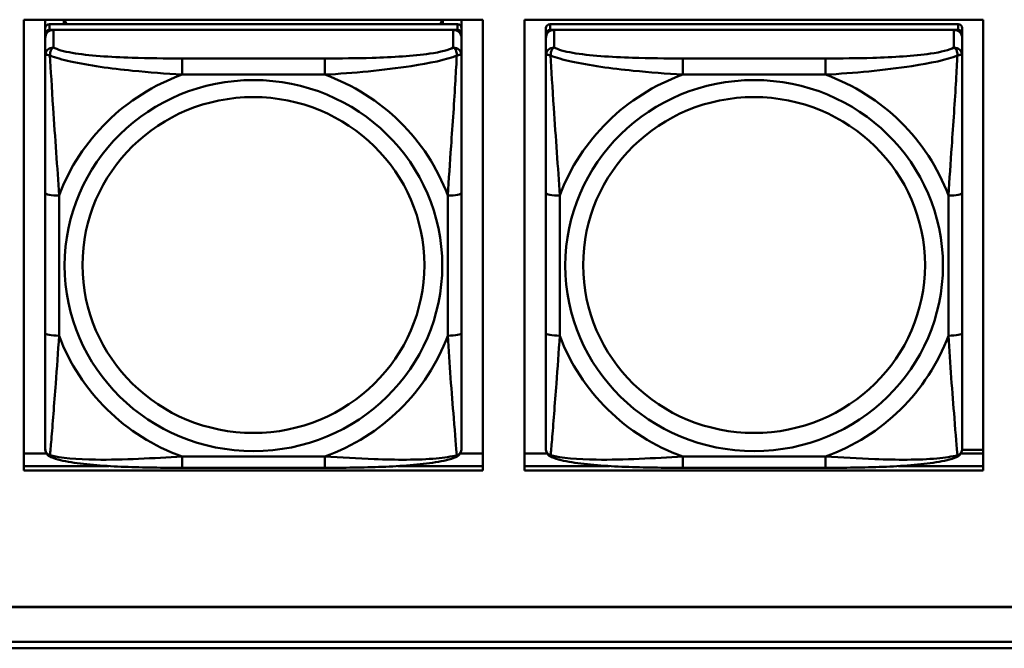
# Model space of a CAD drawing. Header units: inches. Extents: x 7.7 to 68.4, y -5.1 to 39.9.
# Tile 76 of 172: x 43.6 to 45, y 13.7 to 14.6. Entities that reach past the tile are written whole.
import ezdxf

# ---------------------------------------------------------------- set-up
doc = ezdxf.new("R2010")
doc.units = ezdxf.units.IN
doc.header["$MEASUREMENT"] = 0
doc.layers.add('Visible Edges(ROSSANSI)', color=7, linetype='Continuous', lineweight=50)
doc.layers.add('Visible Tangent Edges(ROSSANSI)', color=7, linetype='Continuous', lineweight=50)

msp = doc.modelspace()

# ---------------------------------------------------------------- linework, layer by layer
at = {"layer": 'Visible Edges(ROSSANSI)'}
for p, q in [((43.6061, 13.9499), (43.6061, 14.5886)), ((43.6061, 14.5886), (44.2566, 14.5886)), ((43.6362, 14.5765), (43.6362, 14.5886)), ((44.2208, 14.5823), (43.6421, 14.5823)), ((43.6628, 14.5823), (43.6628, 14.5886)), ((43.6665, 14.5823), (43.6634, 14.5886)), ((44.1995, 14.5886), (44.1964, 14.5823)), ((44.2002, 14.5886), (44.2002, 14.5823)), ((44.2267, 14.5886), (44.2267, 14.5765)), ((44.2566, 14.5886), (44.2566, 13.9499)), ((44.3161, 13.9499), (44.3161, 14.5886)), ((44.3161, 14.5886), (44.9666, 14.5886)), ((44.9308, 14.5823), (44.3521, 14.5823)), ((44.9666, 14.5886), (44.9666, 13.9499)), ((43.6362, 14.5765), (43.6362, 14.5683)), ((43.6362, 14.5625), (43.6362, 14.5683)), ((43.6421, 14.5741), (44.2208, 14.5741)), ((44.2149, 14.5741), (43.648, 14.5741)), ((44.2267, 14.5683), (44.2267, 14.5765)), ((44.2267, 14.5683), (44.2267, 14.5625)), ((44.3462, 14.5765), (44.3462, 14.5683)), ((44.3462, 14.5625), (44.3462, 14.5683)), ((44.3521, 14.5741), (44.9308, 14.5741)), ((44.9249, 14.5741), (44.358, 14.5741)), ((44.9367, 14.5683), (44.9367, 14.5765)), ((44.9367, 14.5683), (44.9367, 14.5625)), ((43.6362, 14.5625), (43.6362, 14.5376)), ((44.2267, 14.5376), (44.2267, 14.5625)), ((44.3462, 14.5625), (44.3462, 14.5376)), ((44.9367, 14.5376), (44.9367, 14.5625)), ((43.6362, 14.3431), (43.6362, 14.1445)), ((44.2267, 14.1445), (44.2267, 14.3431)), ((44.3462, 14.3431), (44.3462, 14.1445)), ((44.9367, 14.1445), (44.9367, 14.3431)), ((44.9366, 13.9788), (44.9666, 13.9788)), ((43.6061, 13.9736), (43.6383, 13.9736)), ((44.2246, 13.9736), (44.2566, 13.9736)), ((44.3161, 13.9736), (44.3483, 13.9736)), ((44.9346, 13.9736), (44.9666, 13.9736)), ((43.6061, 13.956), (43.7265, 13.956)), ((43.7265, 13.956), (43.6061, 13.956)), ((44.2566, 13.9499), (43.6061, 13.9499)), ((44.0326, 13.9536), (43.8303, 13.9536)), ((44.1364, 13.956), (44.2566, 13.956)), ((44.2566, 13.956), (44.1364, 13.956)), ((44.3161, 13.956), (44.4365, 13.956)), ((44.4365, 13.956), (44.3161, 13.956)), ((44.9666, 13.9499), (44.3161, 13.9499)), ((44.7426, 13.9536), (44.5403, 13.9536)), ((44.8464, 13.956), (44.9666, 13.956)), ((44.9666, 13.956), (44.8464, 13.956)), ((52.3122, 13.7561), (40.4174, 13.7561)), ((40.4175, 13.7565), (52.3122, 13.7565)), ((40.4675, 13.707), (52.3621, 13.707)), ((52.3623, 13.6977), (40.4676, 13.6977))]:
    msp.add_line(p, q, dxfattribs=at)
for centre, major_axis, start_param, end_param in [((43.6421, 14.5765), (-0.00591, 0), 4.712389, 6.283185), ((44.2208, 14.5765), (0.00591, 0), 0, 1.570796), ((44.3521, 14.5765), (-0.00591, 0), 4.712389, 6.283185), ((44.9308, 14.5765), (0.00591, 0), 0, 1.570796), ((43.6421, 14.5683), (-0.00591, 0), 4.712389, 6.283185), ((43.648, 14.5625), (-0.0118, 0), 4.712389, 6.283185), ((44.2149, 14.5625), (0.0118, 0), 0, 1.570796), ((44.2208, 14.5683), (0.00591, 0), 0, 1.570796), ((44.3521, 14.5683), (-0.00591, 0), 4.712389, 6.283185), ((44.358, 14.5625), (-0.0118, 0), 4.712389, 6.283185), ((44.9249, 14.5625), (0.0118, 0), 0, 1.570796), ((44.9308, 14.5683), (0.00591, 0), 0, 1.570796)]:
    msp.add_ellipse(centre, major_axis=major_axis, ratio=0.981793, start_param=start_param, end_param=end_param, dxfattribs=at)
for points, knots in [([(43.6362, 14.5376), (43.6362, 14.5285), (43.6362, 14.5132), (43.6362, 14.4961), (43.6362, 14.4697), (43.6362, 14.4394), (43.6362, 14.41), (43.6362, 14.3875), (43.6362, 14.3651), (43.6362, 14.3431)], [-0.7968224, -0.7968224, -0.7968224, -0.7968224, -0.6514613, -0.6514613, -0.6514613, -0.427691, -0.427691, -0.427691, -0.2569517, -0.2569517, -0.2569517, -0.2569517]), ([(44.2267, 14.3431), (44.2267, 14.3664), (44.2267, 14.3901), (44.2267, 14.4138), (44.2267, 14.4449), (44.2267, 14.4772), (44.2267, 14.504), (44.2267, 14.5179), (44.2267, 14.5299), (44.2267, 14.5376)], [0.2569537, 0.2569537, 0.2569537, 0.2569537, 0.4371919, 0.4371919, 0.4371919, 0.6739428, 0.6739428, 0.6739428, 0.7963818, 0.7963818, 0.7963818, 0.7963818]), ([(44.3462, 14.5376), (44.3462, 14.5285), (44.3462, 14.5132), (44.3462, 14.4961), (44.3462, 14.4697), (44.3462, 14.4394), (44.3462, 14.41), (44.3462, 14.3875), (44.3462, 14.3651), (44.3462, 14.3431)], [-0.7968224, -0.7968224, -0.7968224, -0.7968224, -0.6514613, -0.6514613, -0.6514613, -0.427691, -0.427691, -0.427691, -0.2569517, -0.2569517, -0.2569517, -0.2569517]), ([(44.9367, 14.3431), (44.9367, 14.3664), (44.9367, 14.3901), (44.9367, 14.4138), (44.9367, 14.4449), (44.9367, 14.4772), (44.9367, 14.504), (44.9367, 14.5179), (44.9367, 14.5299), (44.9367, 14.5376)], [0.2569537, 0.2569537, 0.2569537, 0.2569537, 0.4371919, 0.4371919, 0.4371919, 0.6739428, 0.6739428, 0.6739428, 0.7963818, 0.7963818, 0.7963818, 0.7963818]), ([(43.6362, 14.1445), (43.6362, 14.1213), (43.6362, 14.0979), (43.6362, 14.0757), (43.6362, 14.0466), (43.6362, 14.0183), (43.6362, 13.9994), (43.6362, 13.9897), (43.6362, 13.9828), (43.6362, 13.981)], [0.2569537, 0.2569537, 0.2569537, 0.2569537, 0.4371919, 0.4371919, 0.4371919, 0.6739428, 0.6739428, 0.6739428, 0.7963818, 0.7963818, 0.7963818, 0.7963818]), ([(44.2267, 13.981), (44.2267, 13.9832), (44.2267, 13.9924), (44.2267, 14.0051), (44.2267, 14.0247), (44.2267, 14.0516), (44.2267, 14.0793), (44.2267, 14.1004), (44.2267, 14.1225), (44.2267, 14.1445)], [-0.7968224, -0.7968224, -0.7968224, -0.7968224, -0.6514613, -0.6514613, -0.6514613, -0.427691, -0.427691, -0.427691, -0.2569517, -0.2569517, -0.2569517, -0.2569517]), ([(44.3462, 14.1445), (44.3462, 14.1213), (44.3462, 14.0979), (44.3462, 14.0757), (44.3462, 14.0466), (44.3462, 14.0183), (44.3462, 13.9994), (44.3462, 13.9897), (44.3462, 13.9828), (44.3462, 13.981)], [0.2569537, 0.2569537, 0.2569537, 0.2569537, 0.4371919, 0.4371919, 0.4371919, 0.6739428, 0.6739428, 0.6739428, 0.7963818, 0.7963818, 0.7963818, 0.7963818]), ([(44.9367, 13.981), (44.9367, 13.9832), (44.9367, 13.9924), (44.9367, 14.0051), (44.9367, 14.0247), (44.9367, 14.0516), (44.9367, 14.0793), (44.9367, 14.1004), (44.9367, 14.1225), (44.9367, 14.1445)], [-0.7968224, -0.7968224, -0.7968224, -0.7968224, -0.6514613, -0.6514613, -0.6514613, -0.427691, -0.427691, -0.427691, -0.2569517, -0.2569517, -0.2569517, -0.2569517]), ([(43.6442, 13.9687), (43.6432, 13.9691), (43.6421, 13.9698), (43.6401, 13.9713), (43.6392, 13.9723), (43.6379, 13.9742), (43.6374, 13.9752), (43.6367, 13.9771), (43.6365, 13.978), (43.6362, 13.9796), (43.6362, 13.9803), (43.6362, 13.981)], [0.02510739, 0.02510739, 0.02510739, 0.02510739, 0.03073999, 0.03073999, 0.03637259, 0.03637259, 0.0420052, 0.0420052, 0.0476378, 0.0476378, 0.0532704, 0.0532704, 0.0532704, 0.0532704]), ([(44.2187, 13.9687), (44.2198, 13.9691), (44.2208, 13.9698), (44.2228, 13.9713), (44.2237, 13.9723), (44.225, 13.9742), (44.2255, 13.9752), (44.2262, 13.9771), (44.2264, 13.978), (44.2267, 13.9796), (44.2267, 13.9803), (44.2267, 13.981)], [0.02510739, 0.02510739, 0.02510739, 0.02510739, 0.03073999, 0.03073999, 0.03637259, 0.03637259, 0.0420052, 0.0420052, 0.0476378, 0.0476378, 0.0532704, 0.0532704, 0.0532704, 0.0532704]), ([(44.3542, 13.9687), (44.3532, 13.9691), (44.3521, 13.9698), (44.3501, 13.9713), (44.3492, 13.9723), (44.3479, 13.9742), (44.3474, 13.9752), (44.3467, 13.9771), (44.3465, 13.978), (44.3462, 13.9796), (44.3462, 13.9803), (44.3462, 13.981)], [0.02510739, 0.02510739, 0.02510739, 0.02510739, 0.03073999, 0.03073999, 0.03637259, 0.03637259, 0.0420052, 0.0420052, 0.0476378, 0.0476378, 0.0532704, 0.0532704, 0.0532704, 0.0532704]), ([(44.9287, 13.9687), (44.9298, 13.9691), (44.9308, 13.9698), (44.9328, 13.9713), (44.9337, 13.9723), (44.935, 13.9742), (44.9355, 13.9752), (44.9362, 13.9771), (44.9364, 13.978), (44.9367, 13.9796), (44.9367, 13.9803), (44.9367, 13.981)], [0.02510739, 0.02510739, 0.02510739, 0.02510739, 0.03073999, 0.03073999, 0.03637259, 0.03637259, 0.0420052, 0.0420052, 0.0476378, 0.0476378, 0.0532704, 0.0532704, 0.0532704, 0.0532704]), ([(43.8303, 13.9536), (43.8168, 13.9536), (43.8031, 13.9536), (43.7758, 13.954), (43.7622, 13.9543), (43.7354, 13.9554), (43.7221, 13.9561), (43.6964, 13.9582), (43.6842, 13.9596), (43.6621, 13.9632), (43.6527, 13.9652), (43.6442, 13.9687)], [0.2569517, 0.2569517, 0.2569517, 0.2569517, 0.3597049, 0.3597049, 0.4624581, 0.4624581, 0.5652112, 0.5652112, 0.6679644, 0.6679644, 0.7707176, 0.7707176, 0.7707176, 0.7707176]), ([(44.2187, 13.9687), (44.2103, 13.9652), (44.2008, 13.9632), (44.1787, 13.9596), (44.1665, 13.9582), (44.1408, 13.9561), (44.1275, 13.9554), (44.1007, 13.9543), (44.0871, 13.954), (44.0598, 13.9536), (44.0461, 13.9536), (44.0326, 13.9536)], [-0.7703505, -0.7703505, -0.7703505, -0.7703505, -0.6676711, -0.6676711, -0.5649918, -0.5649918, -0.4623124, -0.4623124, -0.3596331, -0.3596331, -0.2569537, -0.2569537, -0.2569537, -0.2569537]), ([(44.5403, 13.9536), (44.5268, 13.9536), (44.5131, 13.9536), (44.4858, 13.954), (44.4722, 13.9543), (44.4454, 13.9554), (44.4321, 13.9561), (44.4064, 13.9582), (44.3942, 13.9596), (44.3721, 13.9632), (44.3627, 13.9652), (44.3542, 13.9687)], [0.2569517, 0.2569517, 0.2569517, 0.2569517, 0.3597049, 0.3597049, 0.4624581, 0.4624581, 0.5652112, 0.5652112, 0.6679644, 0.6679644, 0.7707176, 0.7707176, 0.7707176, 0.7707176]), ([(44.9287, 13.9687), (44.9203, 13.9652), (44.9108, 13.9632), (44.8887, 13.9596), (44.8765, 13.9582), (44.8508, 13.9561), (44.8375, 13.9554), (44.8107, 13.9543), (44.7971, 13.954), (44.7698, 13.9536), (44.7561, 13.9536), (44.7426, 13.9536)], [-0.7703505, -0.7703505, -0.7703505, -0.7703505, -0.6676711, -0.6676711, -0.5649918, -0.5649918, -0.4623124, -0.4623124, -0.3596331, -0.3596331, -0.2569537, -0.2569537, -0.2569537, -0.2569537])]:
    msp.add_open_spline(points, degree=3, knots=knots, dxfattribs=at)
at = {"layer": 'Visible Tangent Edges(ROSSANSI)'}
for p, q in [((43.6421, 14.5741), (43.6421, 14.5823)), ((44.2208, 14.5823), (44.2208, 14.5741)), ((44.3521, 14.5741), (44.3521, 14.5823)), ((44.9308, 14.5823), (44.9308, 14.5741)), ((43.648, 14.5492), (43.648, 14.5741)), ((44.2149, 14.5741), (44.2149, 14.5492)), ((44.358, 14.5492), (44.358, 14.5741)), ((44.9249, 14.5741), (44.9249, 14.5492)), ((43.8303, 14.5337), (43.8303, 14.5107)), ((44.0326, 14.5337), (43.8303, 14.5337)), ((44.0326, 14.5337), (44.0326, 14.5107)), ((44.5403, 14.5337), (44.5403, 14.5107)), ((44.7426, 14.5337), (44.5403, 14.5337)), ((44.7426, 14.5337), (44.7426, 14.5107)), ((43.8303, 14.5107), (44.0326, 14.5107)), ((44.5403, 14.5107), (44.7426, 14.5107)), ((43.6559, 14.1408), (43.6559, 14.3394)), ((44.2071, 14.3394), (44.2071, 14.1408)), ((44.3659, 14.1408), (44.3659, 14.3394)), ((44.9171, 14.3394), (44.9171, 14.1408)), ((44.0326, 13.9695), (43.8303, 13.9695)), ((43.8303, 13.9536), (43.8303, 13.9695)), ((44.0326, 13.9536), (44.0326, 13.9695)), ((44.7426, 13.9695), (44.5403, 13.9695)), ((44.5403, 13.9536), (44.5403, 13.9695)), ((44.7426, 13.9536), (44.7426, 13.9695))]:
    msp.add_line(p, q, dxfattribs=at)
for centre, major_axis, ratio, start_param, end_param in [((43.648, 14.5376), (-0.0118, 0), 0.981793, 4.712389, 6.283185), ((44.2149, 14.5376), (0.0118, 0), 0.981793, 0, 1.570796), ((44.358, 14.5376), (-0.0118, 0), 0.981793, 4.712389, 6.283185), ((44.9249, 14.5376), (0.0118, 0), 0.981793, 0, 1.570796), ((43.9315, 14.2401), (-0.2936, 0), 0.981793, 5.064156, 5.931419), ((43.9315, 14.2401), (0.2936, 0), 0.981793, 0.351767, 1.21903), ((44.6415, 14.2401), (-0.2936, 0), 0.981793, 5.064156, 5.931419), ((44.6415, 14.2401), (0.2936, 0), 0.981793, 0.351767, 1.21903), ((43.6559, 14.3431), (-0.0197, 0), 0.189952, 0, 1.570796), ((44.2071, 14.3431), (0.0197, 0), 0.189952, 4.712389, 6.283185), ((44.3659, 14.3431), (-0.0197, 0), 0.189952, 0, 1.570796), ((44.9171, 14.3431), (0.0197, 0), 0.189952, 4.712389, 6.283185), ((43.6559, 14.1445), (-0.0197, 0), 0.189952, 0, 1.570796), ((43.9315, 14.2401), (-0.2936, 0), 0.981793, 0.351767, 1.21903), ((43.9315, 14.2401), (0.2936, 0), 0.981793, 5.064156, 5.931419), ((44.2071, 14.1445), (0.0197, 0), 0.189952, 4.712389, 6.283185), ((44.3659, 14.1445), (-0.0197, 0), 0.189952, 0, 1.570796), ((44.6415, 14.2401), (-0.2936, 0), 0.981793, 0.351767, 1.21903), ((44.6415, 14.2401), (0.2936, 0), 0.981793, 5.064156, 5.931419), ((44.9171, 14.1445), (0.0197, 0), 0.189952, 4.712389, 6.283185)]:
    msp.add_ellipse(centre, major_axis=major_axis, ratio=ratio, start_param=start_param, end_param=end_param, dxfattribs=at)
for centre, major_axis in [((43.9315, 14.2401), (-0.2678, 0)), ((44.6415, 14.2401), (-0.2678, 0)), ((43.9315, 14.2409), (-0.2424, 0)), ((44.6415, 14.2409), (-0.2424, 0))]:
    msp.add_ellipse(centre, major_axis=major_axis, ratio=0.981793, dxfattribs=at)
for points, knots in [([(43.6362, 14.5376), (43.6362, 14.5379), (43.6363, 14.5381), (43.6365, 14.5384), (43.6367, 14.5386), (43.6371, 14.5387), (43.6372, 14.5388), (43.6376, 14.5388), (43.6377, 14.5388), (43.6381, 14.5388), (43.6384, 14.5388), (43.6393, 14.5387), (43.64, 14.5386), (43.6414, 14.5382), (43.6422, 14.538), (43.643, 14.5377)], [-0.0532704, -0.0532704, -0.0532704, -0.0532704, -0.04377373, -0.04377373, -0.03521335, -0.03521335, -0.02986312, -0.02986312, -0.02651922, -0.02651922, -0.01983142, -0.01983142, -0.00913095, -0.00913095, 0.00023197, 0.00023197, 0.00023197, 0.00023197]), ([(43.643, 14.5377), (43.643, 14.5388), (43.6431, 14.5398), (43.6433, 14.5418), (43.6435, 14.5428), (43.6439, 14.5443), (43.6441, 14.5448), (43.6445, 14.5455), (43.6446, 14.5457), (43.6449, 14.5463), (43.6451, 14.5466), (43.6457, 14.5474), (43.6461, 14.5478), (43.647, 14.5486), (43.6475, 14.5489), (43.648, 14.5492)], [-0.00023197, -0.00023197, -0.00023197, -0.00023197, 0.00913095, 0.00913095, 0.01983142, 0.01983142, 0.02651922, 0.02651922, 0.02986312, 0.02986312, 0.03521335, 0.03521335, 0.04377373, 0.04377373, 0.0532704, 0.0532704, 0.0532704, 0.0532704]), ([(43.643, 14.5377), (43.6507, 14.5348), (43.6607, 14.5319), (43.6977, 14.5237), (43.7295, 14.5194), (43.7837, 14.5139), (43.8069, 14.512), (43.8303, 14.5107)], [-0.7478145, -0.7478145, -0.7478145, -0.7478145, -0.6493253, -0.6493253, -0.427691, -0.427691, -0.2569537, -0.2569537, -0.2569537, -0.2569537]), ([(43.6559, 14.3394), (43.6535, 14.3791), (43.6502, 14.4213), (43.6456, 14.4912), (43.644, 14.5187), (43.643, 14.5377)], [0.2569517, 0.2569517, 0.2569517, 0.2569517, 0.5559983, 0.5559983, 0.7482818, 0.7482818, 0.7482818, 0.7482818]), ([(43.8303, 14.5337), (43.8067, 14.5337), (43.7827, 14.5339), (43.7593, 14.5347), (43.7286, 14.5356), (43.6977, 14.5376), (43.6745, 14.5416), (43.6625, 14.5437), (43.6529, 14.5463), (43.648, 14.5492)], [0.2569537, 0.2569537, 0.2569537, 0.2569537, 0.4371919, 0.4371919, 0.4371919, 0.6739428, 0.6739428, 0.6739428, 0.7963818, 0.7963818, 0.7963818, 0.7963818]), ([(44.2149, 14.5492), (44.2092, 14.5457), (44.1967, 14.5427), (44.1815, 14.5405), (44.1581, 14.5371), (44.1289, 14.5354), (44.0999, 14.5345), (44.0777, 14.5339), (44.055, 14.5337), (44.0326, 14.5337)], [-0.7968224, -0.7968224, -0.7968224, -0.7968224, -0.6514613, -0.6514613, -0.6514613, -0.427691, -0.427691, -0.427691, -0.2569517, -0.2569517, -0.2569517, -0.2569517]), ([(44.0326, 14.5107), (44.0731, 14.513), (44.1155, 14.5168), (44.1811, 14.5268), (44.2055, 14.5319), (44.2199, 14.5377)], [0.2569517, 0.2569517, 0.2569517, 0.2569517, 0.5559983, 0.5559983, 0.7482818, 0.7482818, 0.7482818, 0.7482818]), ([(44.2199, 14.5377), (44.2194, 14.5277), (44.2187, 14.5156), (44.2163, 14.4735), (44.214, 14.4404), (44.2101, 14.3853), (44.2085, 14.3623), (44.2071, 14.3394)], [-0.7478145, -0.7478145, -0.7478145, -0.7478145, -0.6493253, -0.6493253, -0.427691, -0.427691, -0.2569537, -0.2569537, -0.2569537, -0.2569537]), ([(44.2149, 14.5492), (44.2155, 14.5489), (44.216, 14.5486), (44.2168, 14.5478), (44.2172, 14.5474), (44.2178, 14.5466), (44.218, 14.5463), (44.2183, 14.5457), (44.2185, 14.5455), (44.2188, 14.5448), (44.219, 14.5443), (44.2194, 14.5428), (44.2196, 14.5418), (44.2199, 14.5398), (44.2199, 14.5388), (44.2199, 14.5377)], [-0.0532704, -0.0532704, -0.0532704, -0.0532704, -0.04377373, -0.04377373, -0.03521335, -0.03521335, -0.02986312, -0.02986312, -0.02651922, -0.02651922, -0.01983142, -0.01983142, -0.00913095, -0.00913095, 0.00023197, 0.00023197, 0.00023197, 0.00023197]), ([(44.2199, 14.5377), (44.2207, 14.538), (44.2215, 14.5382), (44.2229, 14.5386), (44.2236, 14.5387), (44.2245, 14.5388), (44.2248, 14.5388), (44.2252, 14.5388), (44.2254, 14.5388), (44.2257, 14.5388), (44.2259, 14.5387), (44.2262, 14.5386), (44.2264, 14.5384), (44.2267, 14.5381), (44.2267, 14.5379), (44.2267, 14.5376)], [-0.00023197, -0.00023197, -0.00023197, -0.00023197, 0.00913095, 0.00913095, 0.01983142, 0.01983142, 0.02651922, 0.02651922, 0.02986312, 0.02986312, 0.03521335, 0.03521335, 0.04377373, 0.04377373, 0.0532704, 0.0532704, 0.0532704, 0.0532704]), ([(44.3462, 14.5376), (44.3462, 14.5379), (44.3463, 14.5381), (44.3465, 14.5384), (44.3467, 14.5386), (44.3471, 14.5387), (44.3472, 14.5388), (44.3476, 14.5388), (44.3477, 14.5388), (44.3481, 14.5388), (44.3484, 14.5388), (44.3493, 14.5387), (44.35, 14.5386), (44.3514, 14.5382), (44.3522, 14.538), (44.353, 14.5377)], [-0.0532704, -0.0532704, -0.0532704, -0.0532704, -0.04377373, -0.04377373, -0.03521335, -0.03521335, -0.02986312, -0.02986312, -0.02651922, -0.02651922, -0.01983142, -0.01983142, -0.00913095, -0.00913095, 0.00023197, 0.00023197, 0.00023197, 0.00023197]), ([(44.353, 14.5377), (44.353, 14.5388), (44.3531, 14.5398), (44.3533, 14.5418), (44.3535, 14.5428), (44.3539, 14.5443), (44.3541, 14.5448), (44.3545, 14.5455), (44.3546, 14.5457), (44.3549, 14.5463), (44.3551, 14.5466), (44.3557, 14.5474), (44.3561, 14.5478), (44.357, 14.5486), (44.3575, 14.5489), (44.358, 14.5492)], [-0.00023197, -0.00023197, -0.00023197, -0.00023197, 0.00913095, 0.00913095, 0.01983142, 0.01983142, 0.02651922, 0.02651922, 0.02986312, 0.02986312, 0.03521335, 0.03521335, 0.04377373, 0.04377373, 0.0532704, 0.0532704, 0.0532704, 0.0532704]), ([(44.353, 14.5377), (44.3607, 14.5348), (44.3707, 14.5319), (44.4077, 14.5237), (44.4395, 14.5194), (44.4937, 14.5139), (44.5169, 14.512), (44.5403, 14.5107)], [-0.7478145, -0.7478145, -0.7478145, -0.7478145, -0.6493253, -0.6493253, -0.427691, -0.427691, -0.2569537, -0.2569537, -0.2569537, -0.2569537]), ([(44.3659, 14.3394), (44.3635, 14.3791), (44.3602, 14.4213), (44.3556, 14.4912), (44.354, 14.5187), (44.353, 14.5377)], [0.2569517, 0.2569517, 0.2569517, 0.2569517, 0.5559983, 0.5559983, 0.7482818, 0.7482818, 0.7482818, 0.7482818]), ([(44.5403, 14.5337), (44.5167, 14.5337), (44.4927, 14.5339), (44.4693, 14.5347), (44.4386, 14.5356), (44.4077, 14.5376), (44.3845, 14.5416), (44.3725, 14.5437), (44.3629, 14.5463), (44.358, 14.5492)], [0.2569537, 0.2569537, 0.2569537, 0.2569537, 0.4371919, 0.4371919, 0.4371919, 0.6739428, 0.6739428, 0.6739428, 0.7963818, 0.7963818, 0.7963818, 0.7963818]), ([(44.9249, 14.5492), (44.9192, 14.5457), (44.9067, 14.5427), (44.8915, 14.5405), (44.8681, 14.5371), (44.8389, 14.5354), (44.8099, 14.5345), (44.7877, 14.5339), (44.765, 14.5337), (44.7426, 14.5337)], [-0.7968224, -0.7968224, -0.7968224, -0.7968224, -0.6514613, -0.6514613, -0.6514613, -0.427691, -0.427691, -0.427691, -0.2569517, -0.2569517, -0.2569517, -0.2569517]), ([(44.7426, 14.5107), (44.7831, 14.513), (44.8255, 14.5168), (44.8911, 14.5268), (44.9155, 14.5319), (44.9299, 14.5377)], [0.2569517, 0.2569517, 0.2569517, 0.2569517, 0.5559983, 0.5559983, 0.7482818, 0.7482818, 0.7482818, 0.7482818]), ([(44.9299, 14.5377), (44.9294, 14.5277), (44.9287, 14.5156), (44.9263, 14.4735), (44.924, 14.4404), (44.9201, 14.3853), (44.9185, 14.3623), (44.9171, 14.3394)], [-0.7478145, -0.7478145, -0.7478145, -0.7478145, -0.6493253, -0.6493253, -0.427691, -0.427691, -0.2569537, -0.2569537, -0.2569537, -0.2569537]), ([(44.9249, 14.5492), (44.9255, 14.5489), (44.926, 14.5486), (44.9268, 14.5478), (44.9272, 14.5474), (44.9278, 14.5466), (44.928, 14.5463), (44.9283, 14.5457), (44.9285, 14.5455), (44.9288, 14.5448), (44.929, 14.5443), (44.9294, 14.5428), (44.9296, 14.5418), (44.9299, 14.5398), (44.9299, 14.5388), (44.9299, 14.5377)], [-0.0532704, -0.0532704, -0.0532704, -0.0532704, -0.04377373, -0.04377373, -0.03521335, -0.03521335, -0.02986312, -0.02986312, -0.02651922, -0.02651922, -0.01983142, -0.01983142, -0.00913095, -0.00913095, 0.00023197, 0.00023197, 0.00023197, 0.00023197]), ([(44.9299, 14.5377), (44.9307, 14.538), (44.9315, 14.5382), (44.9329, 14.5386), (44.9336, 14.5387), (44.9345, 14.5388), (44.9348, 14.5388), (44.9352, 14.5388), (44.9354, 14.5388), (44.9357, 14.5388), (44.9359, 14.5387), (44.9362, 14.5386), (44.9364, 14.5384), (44.9367, 14.5381), (44.9367, 14.5379), (44.9367, 14.5376)], [-0.00023197, -0.00023197, -0.00023197, -0.00023197, 0.00913095, 0.00913095, 0.01983142, 0.01983142, 0.02651922, 0.02651922, 0.02986312, 0.02986312, 0.03521335, 0.03521335, 0.04377373, 0.04377373, 0.0532704, 0.0532704, 0.0532704, 0.0532704]), ([(43.643, 13.9714), (43.6435, 13.9764), (43.6442, 13.984), (43.6467, 14.0146), (43.6489, 14.0437), (43.6528, 14.0952), (43.6545, 14.1178), (43.6559, 14.1408)], [-0.7478145, -0.7478145, -0.7478145, -0.7478145, -0.6493253, -0.6493253, -0.427691, -0.427691, -0.2569537, -0.2569537, -0.2569537, -0.2569537]), ([(44.2071, 14.1408), (44.2094, 14.101), (44.2127, 14.06), (44.2174, 14.001), (44.219, 13.9806), (44.2199, 13.9714)], [0.2569517, 0.2569517, 0.2569517, 0.2569517, 0.5559983, 0.5559983, 0.7482818, 0.7482818, 0.7482818, 0.7482818]), ([(44.353, 13.9714), (44.3535, 13.9764), (44.3542, 13.984), (44.3567, 14.0146), (44.3589, 14.0437), (44.3628, 14.0952), (44.3645, 14.1178), (44.3659, 14.1408)], [-0.7478145, -0.7478145, -0.7478145, -0.7478145, -0.6493253, -0.6493253, -0.427691, -0.427691, -0.2569537, -0.2569537, -0.2569537, -0.2569537]), ([(44.9171, 14.1408), (44.9194, 14.101), (44.9227, 14.06), (44.9274, 14.001), (44.929, 13.9806), (44.9299, 13.9714)], [0.2569517, 0.2569517, 0.2569517, 0.2569517, 0.5559983, 0.5559983, 0.7482818, 0.7482818, 0.7482818, 0.7482818]), ([(43.643, 13.9714), (43.6422, 13.9716), (43.6414, 13.9719), (43.64, 13.9728), (43.6393, 13.9733), (43.6384, 13.9743), (43.6381, 13.9747), (43.6377, 13.9753), (43.6376, 13.9755), (43.6372, 13.9761), (43.6371, 13.9764), (43.6367, 13.9774), (43.6365, 13.978), (43.6363, 13.9794), (43.6362, 13.9802), (43.6362, 13.981)], [-0.00023197, -0.00023197, -0.00023197, -0.00023197, 0.00913095, 0.00913095, 0.01983142, 0.01983142, 0.02651922, 0.02651922, 0.02986312, 0.02986312, 0.03521335, 0.03521335, 0.04377373, 0.04377373, 0.0532704, 0.0532704, 0.0532704, 0.0532704]), ([(44.2267, 13.981), (44.2267, 13.9802), (44.2267, 13.9794), (44.2264, 13.978), (44.2262, 13.9774), (44.2259, 13.9764), (44.2257, 13.9761), (44.2254, 13.9755), (44.2252, 13.9753), (44.2248, 13.9747), (44.2245, 13.9743), (44.2236, 13.9733), (44.2229, 13.9728), (44.2215, 13.9719), (44.2207, 13.9716), (44.2199, 13.9714)], [-0.0532704, -0.0532704, -0.0532704, -0.0532704, -0.04377373, -0.04377373, -0.03521335, -0.03521335, -0.02986312, -0.02986312, -0.02651922, -0.02651922, -0.01983142, -0.01983142, -0.00913095, -0.00913095, 0.00023197, 0.00023197, 0.00023197, 0.00023197]), ([(44.353, 13.9714), (44.3522, 13.9716), (44.3514, 13.9719), (44.35, 13.9728), (44.3493, 13.9733), (44.3484, 13.9743), (44.3481, 13.9747), (44.3477, 13.9753), (44.3476, 13.9755), (44.3472, 13.9761), (44.3471, 13.9764), (44.3467, 13.9774), (44.3465, 13.978), (44.3463, 13.9794), (44.3462, 13.9802), (44.3462, 13.981)], [-0.00023197, -0.00023197, -0.00023197, -0.00023197, 0.00913095, 0.00913095, 0.01983142, 0.01983142, 0.02651922, 0.02651922, 0.02986312, 0.02986312, 0.03521335, 0.03521335, 0.04377373, 0.04377373, 0.0532704, 0.0532704, 0.0532704, 0.0532704]), ([(44.9367, 13.981), (44.9367, 13.9802), (44.9367, 13.9794), (44.9364, 13.978), (44.9362, 13.9774), (44.9359, 13.9764), (44.9357, 13.9761), (44.9354, 13.9755), (44.9352, 13.9753), (44.9348, 13.9747), (44.9345, 13.9743), (44.9336, 13.9733), (44.9329, 13.9728), (44.9315, 13.9719), (44.9307, 13.9716), (44.9299, 13.9714)], [-0.0532704, -0.0532704, -0.0532704, -0.0532704, -0.04377373, -0.04377373, -0.03521335, -0.03521335, -0.02986312, -0.02986312, -0.02651922, -0.02651922, -0.01983142, -0.01983142, -0.00913095, -0.00913095, 0.00023197, 0.00023197, 0.00023197, 0.00023197]), ([(43.6442, 13.9687), (43.6441, 13.9688), (43.6439, 13.9689), (43.6435, 13.9692), (43.6433, 13.9695), (43.6431, 13.9703), (43.643, 13.9708), (43.643, 13.9714)], [-0.02510739, -0.02510739, -0.02510739, -0.02510739, -0.01983142, -0.01983142, -0.00913095, -0.00913095, 0.00023197, 0.00023197, 0.00023197, 0.00023197]), ([(43.8303, 13.9695), (43.7898, 13.9672), (43.7475, 13.9645), (43.6818, 13.9655), (43.6574, 13.9674), (43.643, 13.9714)], [0.2569517, 0.2569517, 0.2569517, 0.2569517, 0.5559983, 0.5559983, 0.7482818, 0.7482818, 0.7482818, 0.7482818]), ([(44.2199, 13.9714), (44.2122, 13.9694), (44.2022, 13.9678), (44.1652, 13.9645), (44.1335, 13.9647), (44.0792, 13.9667), (44.056, 13.9681), (44.0326, 13.9695)], [-0.7478145, -0.7478145, -0.7478145, -0.7478145, -0.6493253, -0.6493253, -0.427691, -0.427691, -0.2569537, -0.2569537, -0.2569537, -0.2569537]), ([(44.2199, 13.9714), (44.2199, 13.9708), (44.2199, 13.9703), (44.2196, 13.9695), (44.2194, 13.9692), (44.219, 13.9689), (44.2189, 13.9688), (44.2187, 13.9687)], [-0.00023197, -0.00023197, -0.00023197, -0.00023197, 0.00913095, 0.00913095, 0.01983142, 0.01983142, 0.02510739, 0.02510739, 0.02510739, 0.02510739]), ([(44.3542, 13.9687), (44.3541, 13.9688), (44.3539, 13.9689), (44.3535, 13.9692), (44.3533, 13.9695), (44.3531, 13.9703), (44.353, 13.9708), (44.353, 13.9714)], [-0.02510739, -0.02510739, -0.02510739, -0.02510739, -0.01983142, -0.01983142, -0.00913095, -0.00913095, 0.00023197, 0.00023197, 0.00023197, 0.00023197]), ([(44.5403, 13.9695), (44.4998, 13.9672), (44.4575, 13.9645), (44.3918, 13.9655), (44.3674, 13.9674), (44.353, 13.9714)], [0.2569517, 0.2569517, 0.2569517, 0.2569517, 0.5559983, 0.5559983, 0.7482818, 0.7482818, 0.7482818, 0.7482818]), ([(44.9299, 13.9714), (44.9222, 13.9694), (44.9122, 13.9678), (44.8752, 13.9645), (44.8435, 13.9647), (44.7892, 13.9667), (44.766, 13.9681), (44.7426, 13.9695)], [-0.7478145, -0.7478145, -0.7478145, -0.7478145, -0.6493253, -0.6493253, -0.427691, -0.427691, -0.2569537, -0.2569537, -0.2569537, -0.2569537]), ([(44.9299, 13.9714), (44.9299, 13.9708), (44.9299, 13.9703), (44.9296, 13.9695), (44.9294, 13.9692), (44.929, 13.9689), (44.9289, 13.9688), (44.9287, 13.9687)], [-0.00023197, -0.00023197, -0.00023197, -0.00023197, 0.00913095, 0.00913095, 0.01983142, 0.01983142, 0.02510739, 0.02510739, 0.02510739, 0.02510739])]:
    msp.add_open_spline(points, degree=3, knots=knots, dxfattribs=at)

doc.saveas('drawing.dxf')
